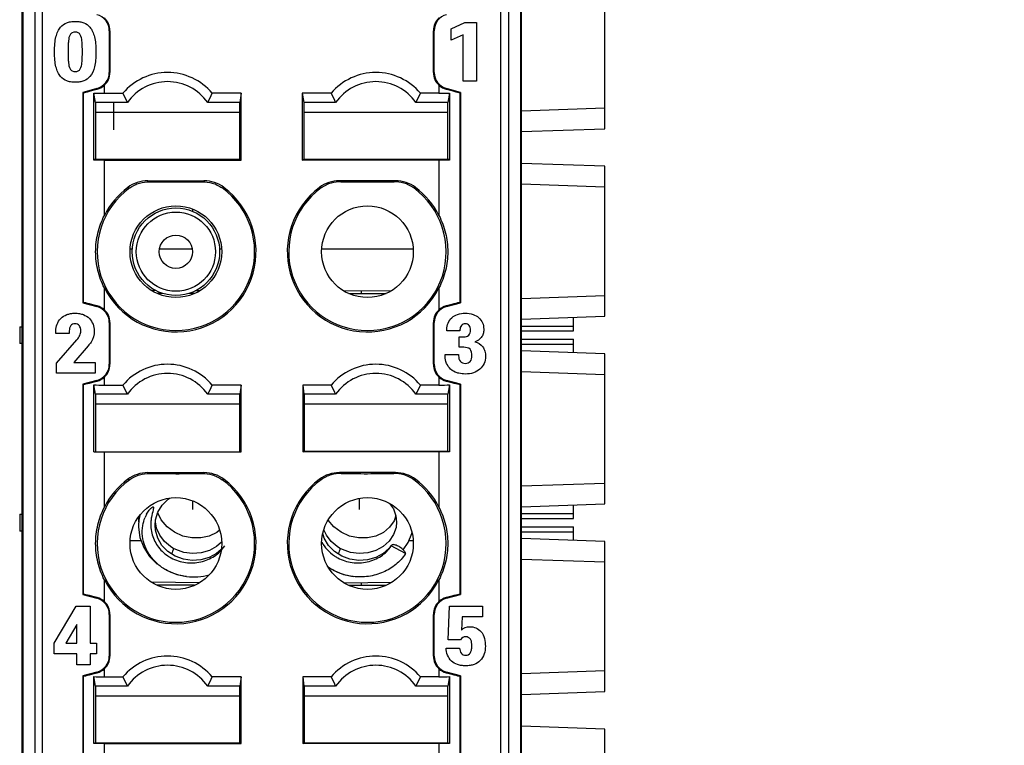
# Model space of a CAD drawing. Header units: millimetres. Extents: x 0 to 421, y 0 to 299.
# Tile 7 of 17: x 96 to 120, y 141 to 159. Entities that reach past the tile are written whole.
import ezdxf

# ---------------------------------------------------------------- set-up
doc = ezdxf.new("R2010")
doc.units = ezdxf.units.MM
doc.header["$LTSCALE"] = 65.395
doc.header["$PDMODE"] = 3
doc.header["$PDSIZE"] = 0.01
doc.layers.get('0').update_dxf_attribs({"linetype": 'CONTINUOUS'})
doc.layers.get('Defpoints').update_dxf_attribs({"linetype": 'CONTINUOUS'})
for name, color, linetype in [('CARD_BASE_CASE-SHAPE', 7, 'CONTINUOUS'), ('CORD_END_SLEEVES-AWG24_SG-SHAPE', 7, 'CONTINUOUS'), ('IO_EXPANSION_MODULE-DIM', 7, 'CONTINUOUS'), ('PIN-OUT_BASE_201230-SHAPE', 7, 'CONTINUOUS'), ('PIN_IN_BASE_201230-SHAPE', 7, 'CONTINUOUS'), ('TB-BODY_COVER_16P-SHAPE', 7, 'CONTINUOUS'), ('TB-SPRING_16P-SHAPE', 7, 'CONTINUOUS'), ('TB-SPRING_16P_FLEXIBLE-SHAPE', 7, 'CONTINUOUS'), ('TB_BODY_CASE_16P-SHAPE', 7, 'CONTINUOUS'), ('TB_PIN-L_16P-SHAPE', 7, 'CONTINUOUS'), ('TB_PIN-R_16P-SHAPE', 7, 'CONTINUOUS'), ('TB_PIN-TILT_16P-SHAPE', 7, 'CONTINUOUS')]:
    doc.layers.add(name, color=color, linetype=linetype)
doc.styles.get("Standard").update_dxf_attribs({"font": 'gothic.ttf'})
doc.dimstyles.new('DIMSTYLE_2', dxfattribs={"dimtxt": 3.5, "dimasz": 3.5, "dimexe": 1.5, "dimexo": 1, "dimgap": 0.875, "dimtad": 1, "dimdec": 5, "dimdsep": 46, "dimtxsty": 'STANDARD', "dimblk": '_FILLED', "dimblk1": '_FILLED', "dimblk2": '_FILLED', "dimcen": 0.09, "dimadec": 5, "dimazin": 2, "dimtp": 0.3, "dimtm": 0.3, "dimtfac": 1, "dimtdec": 5, "dimtofl": 0, "dimtmove": 0, "dimatfit": 3, "dimldrblk": '_FILLED', "dimfxl": 1, "dimtolj": 1, "dimarcsym": 0})

# ---------------------------------------------------------------- blocks, each defined once
blk = doc.blocks.new('_FILLED')
at = {"color": 0, "linetype": 'ByBlock'}
blk.add_solid([(0, 0), (-1, 0.2143), (-1, -0.2143)], dxfattribs=at)
blk = doc.blocks.new('*D143')
at = {"layer": 'Defpoints', "color": 0, "linetype": 'Continuous', "transparency": 16777216}
for p in [(106.331, 194.214), (106.333, 93.214), (142.059, 93.214)]:
    blk.add_point(p, dxfattribs=at)
at = {"layer": 'IO_EXPANSION_MODULE-DIM', "color": 0, "linetype": 'Continuous', "lineweight": -2, "transparency": 16777216}
for p, q in [((107.331, 194.214), (143.559, 194.214)), ((142.059, 190.714), (142.059, 96.714)), ((107.333, 93.214), (143.559, 93.214))]:
    blk.add_line(p, q, dxfattribs=at)
at = {"layer": 'IO_EXPANSION_MODULE-DIM', "color": 0, "linetype": 'Continuous', "lineweight": -2, "transparency": 16777216, "xscale": 3.5, "yscale": 3.5, "zscale": 3.5}
for p, rotation in [((142.059, 194.214), 90), ((142.059, 93.214), 270)]:
    blk.add_blockref('_FILLED', p, dxfattribs=dict(at, rotation=rotation))
at = {"layer": 'IO_EXPANSION_MODULE-DIM', "color": 0, "linetype": 'Continuous', "transparency": 16777216, "insert": (135.184, 143.773), "char_height": 4.5, "attachment_point": 2, "rotation": 90, "line_spacing_factor": 0.9}
blk.add_mtext('\\A1;101', dxfattribs=at)

msp = doc.modelspace()

# ---------------------------------------------------------------- linework, layer by layer
at = {"layer": 'CARD_BASE_CASE-SHAPE', "color": 7, "linetype": 'Continuous'}
for p, q in [((110.32818, 156.163775), (110.32818, 159.763775)), ((108.32818, 156.594239), (110.32818, 156.66408)), ((108.32818, 156.093934), (110.32818, 156.163775)), ((110.32818, 155.263775), (108.32818, 155.333617)), ((110.32818, 151.663775), (110.32818, 155.263775)), ((110.32818, 154.763471), (108.32818, 154.833312)), ((108.32818, 152.094239), (110.32818, 152.16408)), ((108.32818, 151.593934), (110.32818, 151.663775)), ((110.32818, 150.763775), (108.32818, 150.833617)), ((110.32818, 147.163775), (110.32818, 150.763775)), ((110.32818, 150.263471), (108.32818, 150.333312)), ((108.32818, 147.594239), (110.32818, 147.66408)), ((108.32818, 147.093934), (110.32818, 147.163775)), ((110.32818, 146.263775), (108.32818, 146.333617)), ((110.32818, 142.663775), (110.32818, 146.263775)), ((110.32818, 145.763471), (108.32818, 145.833312)), ((108.32818, 143.094239), (110.32818, 143.16408)), ((108.32818, 142.593934), (110.32818, 142.663775)), ((110.32818, 141.763775), (108.32818, 141.833617)), ((110.32818, 110.163775), (110.32818, 141.763775))]:
    msp.add_line(p, q, dxfattribs=at)
at = {"layer": 'CORD_END_SLEEVES-AWG24_SG-SHAPE', "color": 7, "linetype": 'Continuous'}
for radius in [1.05, 0.95, 0.4]:
    msp.add_circle((100.02818, 153.213775), radius, dxfattribs=at)
at = {"layer": 'PIN-OUT_BASE_201230-SHAPE', "color": 7, "linetype": 'Continuous'}
for p, q in [((109.57818, 151.313775), (109.57818, 151.637585)), ((108.32818, 151.430933), (109.57818, 151.430933)), ((108.32818, 151.313775), (109.57818, 151.313775)), ((108.32818, 151.113775), (109.57818, 151.113775)), ((109.57818, 150.789966), (109.57818, 151.113775)), ((108.32818, 150.996618), (109.57818, 150.996618)), ((109.57818, 146.813775), (109.57818, 147.137585)), ((108.32818, 146.930933), (109.57818, 146.930933)), ((108.32818, 146.813775), (109.57818, 146.813775)), ((108.32818, 146.613775), (109.57818, 146.613775)), ((109.57818, 146.289966), (109.57818, 146.613775)), ((108.32818, 146.496618), (109.57818, 146.496618))]:
    msp.add_line(p, q, dxfattribs=at)
at = {"layer": 'PIN_IN_BASE_201230-SHAPE', "color": 7, "linetype": 'Continuous'}
for p, q in [((96.27818, 151.413775), (96.27818, 151.013775)), ((96.27818, 151.413775), (96.32818, 151.413775)), ((96.32818, 151.013775), (96.27818, 151.013775)), ((96.27818, 146.913775), (96.27818, 146.513775)), ((96.27818, 146.913775), (96.32818, 146.913775)), ((96.32818, 146.513775), (96.27818, 146.513775))]:
    msp.add_line(p, q, dxfattribs=at)
at = {"layer": 'TB-BODY_COVER_16P-SHAPE', "color": 7, "linetype": 'Continuous'}
for p, q in [((96.32818, 167.398204), (96.32818, 95.213775)), ((96.357055, 167.427079), (96.357055, 96.442372)), ((96.640394, 167.526437), (96.640394, 99.854919)), ((96.82818, 101.549556), (96.82818, 167.565909)), ((107.82818, 101.549556), (107.82818, 167.565909)), ((108.015967, 167.526437), (108.015967, 99.854919)), ((108.299305, 167.427079), (108.299305, 96.442372)), ((108.32818, 95.213775), (108.32818, 167.398204)), ((106.634103, 158.557713), (106.969655, 158.713086)), ((106.969655, 158.713086), (107.248708, 158.713086)), ((107.248708, 158.713086), (107.248708, 157.304042)), ((98.42818, 158.513775), (98.42818, 158.524528)), ((98.42818, 158.513775), (98.42818, 157.513775)), ((98.42818, 158.513775), (98.445635, 158.513775)), ((98.445635, 158.513775), (98.445635, 157.513775)), ((106.210725, 157.513775), (106.210725, 158.513775)), ((106.22818, 158.513775), (106.210725, 158.513775)), ((106.22818, 157.513775), (106.22818, 158.513775)), ((106.634103, 158.287617), (106.634103, 158.557713)), ((106.922113, 158.416464), (106.634103, 158.287617)), ((106.922113, 157.304042), (106.922113, 158.416464)), ((98.42818, 157.503022), (98.42818, 157.513775)), ((98.42818, 157.513775), (98.445635, 157.513775)), ((106.22818, 157.513775), (106.210725, 157.513775)), ((107.248708, 157.304042), (106.922113, 157.304042)), ((98.131708, 157.127405), (97.79326, 157.036718)), ((97.79326, 157.036718), (97.79326, 151.990833)), ((97.811329, 151.995342), (97.811329, 157.032209)), ((98.058658, 155.413179), (98.058658, 157.020961)), ((98.096507, 156.793053), (98.058658, 157.020961)), ((98.131708, 157.127405), (98.136083, 157.111078)), ((98.311025, 157.013775), (98.311025, 157.206745)), ((98.311025, 157.013775), (98.7558, 157.013775)), ((101.59651, 157.013775), (100.900561, 157.013775)), ((101.59651, 157.013775), (101.559854, 156.793053)), ((101.59651, 155.413775), (101.59651, 157.013775)), ((103.059851, 157.013775), (103.059851, 155.413775)), ((103.059851, 157.013775), (103.096507, 156.793053)), ((103.7558, 157.013775), (103.059851, 157.013775)), ((106.345336, 157.013775), (105.900561, 157.013775)), ((106.345336, 157.206745), (106.345336, 157.013775)), ((106.524653, 157.127405), (106.520278, 157.111078)), ((106.863101, 157.036718), (106.524653, 157.127405)), ((106.597703, 157.020961), (106.559854, 156.793053)), ((106.597703, 157.020961), (106.597703, 155.413179)), ((106.845031, 157.032209), (106.845031, 151.995342)), ((106.863101, 157.036718), (106.863101, 151.990833)), ((98.096507, 156.793053), (98.096507, 155.432102)), ((98.86419, 156.793053), (98.096507, 156.793053)), ((101.559854, 156.793053), (100.792171, 156.793053)), ((101.559854, 155.432102), (101.559854, 156.793053)), ((103.096507, 156.793053), (103.096507, 155.432102)), ((103.86419, 156.793053), (103.096507, 156.793053)), ((106.559854, 156.793053), (105.792171, 156.793053)), ((106.559854, 155.432102), (106.559854, 156.793053)), ((98.096507, 155.432102), (98.058658, 155.413179)), ((98.096507, 155.432102), (101.559854, 155.432102)), ((98.311025, 154.083834), (98.311025, 155.413775)), ((98.311025, 155.413775), (101.59651, 155.413775)), ((101.559854, 155.432102), (101.59651, 155.413775)), ((103.059851, 155.413775), (103.096507, 155.432102)), ((106.345336, 155.413775), (103.059851, 155.413775)), ((103.096507, 155.432102), (106.559854, 155.432102)), ((106.345336, 155.413775), (106.345336, 154.083834)), ((106.597703, 155.413179), (106.559854, 155.432102)), ((99.353343, 154.913775), (100.703018, 154.913775)), ((105.303018, 154.913775), (103.953343, 154.913775)), ((98.311025, 151.820806), (98.311025, 152.343717)), ((106.345336, 152.343717), (106.345336, 151.820806)), ((97.79326, 151.990833), (98.131708, 151.900146)), ((98.131708, 151.900146), (98.136083, 151.916473)), ((106.524653, 151.900146), (106.520278, 151.916473)), ((106.524653, 151.900146), (106.863101, 151.990833)), ((97.144243, 151.252388), (97.144243, 151.312332)), ((97.469115, 151.314227), (97.469115, 151.252388)), ((98.42818, 151.513775), (98.42818, 150.513775)), ((98.42818, 151.513775), (98.445635, 151.513775)), ((98.445635, 151.513775), (98.445635, 150.513775)), ((106.210725, 150.513775), (106.210725, 151.513775)), ((106.22818, 151.513775), (106.210725, 151.513775)), ((106.22818, 150.513775), (106.22818, 151.513775)), ((106.535228, 151.312332), (106.535228, 151.351262)), ((106.849766, 151.312332), (106.535228, 151.312332)), ((106.849766, 151.337137), (106.849766, 151.312332)), ((97.469115, 151.252388), (97.144243, 151.252388)), ((97.165258, 150.539081), (97.652739, 151.100459)), ((106.831851, 150.920453), (106.831851, 151.171083)), ((106.831851, 151.171083), (106.939683, 151.171083)), ((97.922834, 150.957487), (97.57488, 150.558373)), ((106.939683, 150.920453), (106.831851, 150.920453)), ((106.492854, 150.703239), (106.492854, 150.747337)), ((106.492854, 150.747337), (106.816004, 150.747337)), ((106.816004, 150.747337), (106.816004, 150.717364)), ((97.165258, 150.304125), (97.165258, 150.539081)), ((97.57488, 150.558373), (98.09061, 150.558373)), ((98.09061, 150.558373), (98.09061, 150.304125)), ((98.42818, 150.513775), (98.445635, 150.513775)), ((106.22818, 150.513775), (106.210725, 150.513775)), ((98.09061, 150.304125), (97.165258, 150.304125)), ((98.131708, 150.127405), (97.79326, 150.036718)), ((98.131708, 150.127405), (98.136083, 150.111078)), ((98.311025, 150.013775), (98.311025, 150.206745)), ((106.345336, 150.206745), (106.345336, 150.013775)), ((106.524653, 150.127405), (106.520278, 150.111078)), ((106.863101, 150.036718), (106.524653, 150.127405)), ((97.79326, 150.036718), (97.79326, 144.990833)), ((97.811329, 144.995342), (97.811329, 150.032209)), ((98.058658, 148.413775), (98.058658, 150.020961)), ((98.096507, 149.793053), (98.058658, 150.020961)), ((98.311025, 150.013775), (98.7558, 150.013775)), ((101.59651, 150.013775), (100.900561, 150.013775)), ((101.59651, 150.013775), (101.559854, 149.793053)), ((101.59651, 148.413775), (101.59651, 150.013775)), ((103.07818, 150.013775), (103.07818, 148.413775)), ((103.07818, 150.013775), (103.096507, 149.793053)), ((103.7558, 150.013775), (103.07818, 150.013775)), ((106.345336, 150.013775), (105.900561, 150.013775)), ((106.597703, 150.020961), (106.559854, 149.793053)), ((106.597703, 150.020961), (106.597703, 148.413179)), ((106.845031, 150.032209), (106.845031, 144.995342)), ((106.863101, 150.036718), (106.863101, 144.990833)), ((98.096507, 149.793053), (98.096507, 148.416842)), ((98.86419, 149.793053), (98.096507, 149.793053)), ((101.559854, 149.793053), (100.792171, 149.793053)), ((101.559854, 148.416842), (101.559854, 149.793053)), ((103.86419, 149.793053), (103.096507, 149.793053)), ((103.105234, 149.801779), (103.105234, 148.432102)), ((106.559854, 149.793053), (105.792171, 149.793053)), ((106.559854, 148.432102), (106.559854, 149.793053)), ((98.058658, 148.413775), (101.59651, 148.413775)), ((98.311025, 147.083834), (98.311025, 148.413775)), ((103.07818, 148.413775), (103.096507, 148.432102)), ((106.345336, 148.413775), (103.07818, 148.413775)), ((103.096507, 148.432102), (106.559854, 148.432102)), ((106.345336, 148.413775), (106.345336, 147.083834)), ((106.597703, 148.413179), (106.559854, 148.432102)), ((99.353343, 147.913775), (100.703018, 147.913775)), ((105.303018, 147.913775), (103.953343, 147.913775)), ((98.311025, 144.820806), (98.311025, 145.343717)), ((106.345336, 145.343717), (106.345336, 144.820806)), ((97.79326, 144.990833), (98.131708, 144.900146)), ((98.131708, 144.900146), (98.136083, 144.916473)), ((106.524653, 144.900146), (106.520278, 144.916473)), ((106.524653, 144.900146), (106.863101, 144.990833)), ((97.103591, 143.821489), (97.635169, 144.71308)), ((97.635169, 144.71308), (97.972099, 144.71308)), ((97.972099, 144.71308), (97.972099, 143.821489)), ((106.563478, 143.904516), (106.598963, 144.71308)), ((106.598963, 144.71308), (107.388234, 144.71308)), ((107.388234, 144.71308), (107.388234, 144.458832)), ((98.42818, 144.513775), (98.42818, 143.513775)), ((98.42818, 144.513775), (98.445635, 144.513775)), ((98.445635, 144.513775), (98.445635, 143.513775)), ((106.210725, 143.513775), (106.210725, 144.513775)), ((106.22818, 144.513775), (106.210725, 144.513775)), ((106.22818, 143.513775), (106.22818, 144.513775)), ((106.900753, 144.458832), (106.883183, 144.137404)), ((107.388234, 144.458832), (106.900753, 144.458832)), ((97.651016, 144.269868), (97.384366, 143.821489)), ((97.651016, 143.821489), (97.651016, 144.269868)), ((97.103591, 143.567241), (97.103591, 143.821489)), ((97.384366, 143.821489), (97.651016, 143.821489)), ((97.972099, 143.821489), (98.11886, 143.821489)), ((98.11886, 143.821489), (98.11886, 143.567241)), ((106.865613, 143.904516), (106.563478, 143.904516)), ((97.651016, 143.567241), (97.103591, 143.567241)), ((97.651016, 143.304036), (97.651016, 143.567241)), ((97.972099, 143.567241), (97.972099, 143.304036)), ((98.11886, 143.567241), (97.972099, 143.567241)), ((98.42818, 143.513775), (98.445635, 143.513775)), ((106.22818, 143.513775), (106.210725, 143.513775)), ((106.514213, 143.704872), (106.840808, 143.704872)), ((97.972099, 143.304036), (97.651016, 143.304036)), ((98.131708, 143.127405), (97.79326, 143.036718)), ((97.79326, 143.036718), (97.79326, 137.990833)), ((97.811329, 137.995342), (97.811329, 143.032209)), ((98.131708, 143.127405), (98.136083, 143.111078)), ((98.311025, 143.013775), (98.311025, 143.206745)), ((106.345336, 143.206745), (106.345336, 143.013775)), ((106.524653, 143.127405), (106.520278, 143.111078)), ((106.863101, 143.036718), (106.524653, 143.127405)), ((106.845031, 143.032209), (106.845031, 137.995342)), ((106.863101, 143.036718), (106.863101, 137.990833)), ((98.058658, 141.413179), (98.058658, 143.020961)), ((98.096507, 142.793053), (98.058658, 143.020961)), ((98.096507, 142.793053), (98.096507, 141.432102)), ((98.86419, 142.793053), (98.096507, 142.793053)), ((98.311025, 143.013775), (98.7558, 143.013775)), ((101.559854, 142.793053), (100.792171, 142.793053)), ((101.59651, 143.013775), (100.900561, 143.013775)), ((101.59651, 143.013775), (101.559854, 142.793053)), ((101.559854, 141.432102), (101.559854, 142.793053)), ((101.59651, 141.413775), (101.59651, 143.013775)), ((103.07818, 143.013775), (103.07818, 141.413775)), ((103.07818, 143.013775), (103.096507, 142.793053)), ((103.7558, 143.013775), (103.07818, 143.013775)), ((103.86419, 142.793053), (103.096507, 142.793053)), ((103.105234, 142.801779), (103.105234, 141.432102)), ((106.559854, 142.793053), (105.792171, 142.793053)), ((106.345336, 143.013775), (105.900561, 143.013775)), ((106.597703, 143.020961), (106.559854, 142.793053)), ((106.559854, 141.432102), (106.559854, 142.793053)), ((106.597703, 143.020961), (106.597703, 141.413179)), ((98.096507, 141.432102), (98.058658, 141.413179)), ((98.096507, 141.432102), (101.559854, 141.432102)), ((98.311025, 140.083834), (98.311025, 141.413775)), ((98.311025, 141.413775), (101.59651, 141.413775)), ((101.559854, 141.432102), (101.59651, 141.413775)), ((103.07818, 141.413775), (103.096507, 141.432102)), ((106.345336, 141.413775), (103.07818, 141.413775)), ((103.096507, 141.432102), (106.559854, 141.432102)), ((106.345336, 141.413775), (106.345336, 140.083834)), ((106.597703, 141.413179), (106.559854, 141.432102))]:
    msp.add_line(p, q, dxfattribs=at)
for centre in [(100.02818, 153.213775), (104.62818, 153.213775), (100.02818, 146.213775), (104.62818, 146.213775)]:
    msp.add_circle(centre, 1.1, dxfattribs=at)
for centre, radius, start, end in [((98.02818, 158.513775), 0.4, 0, 75), ((106.62818, 158.513775), 0.4, 105, 180), ((98.02818, 158.513775), 0.417455, 0, 47.3479409), ((106.62818, 158.513775), 0.417455, 132.6520591, 180), ((98.02818, 157.513775), 0.4, 285, 0), ((98.02818, 157.513775), 0.417455, 312.6520591, 0), ((99.82818, 156.113775), 1.4, 40.0052009, 139.9947991), ((104.82818, 156.113775), 1.4, 40.0052009, 139.9947991), ((106.62818, 157.513775), 0.417455, 180, 227.3479409), ((106.62818, 157.513775), 0.4, 180, 255), ((99.82818, 156.113775), 1.179277, 35.1704948, 144.8295052), ((104.82818, 156.113775), 1.179277, 35.1704948, 144.8295052), ((98.031547, 157.510025), 0.412416, 284.6831178, 312.6610953), ((104.164804, 159.532999), 5.966893, 204.9735705, 207.3349431), ((95.491556, 159.532999), 5.966893, 332.6650569, 335.0264295), ((109.164804, 159.532999), 5.966893, 204.9735705, 207.3349431), ((100.491556, 159.532999), 5.966893, 332.6650569, 335.0264295), ((106.624963, 157.510297), 0.412717, 227.3493122, 255.3064747), ((99.353282, 154.113471), 0.800305, 89.9956355, 126.8675976), ((102.47641, 161.162727), 6.98591, 243.4452821, 243.825966), ((100.044085, 208.118078), 53.228873, 269.3012309, 269.9828807), ((100.023962, 206.247583), 51.358376, 270.0047061, 270.7111822), ((97.580398, 161.161828), 6.984906, 296.1739949, 296.5547337), ((100.703079, 154.113471), 0.800305, 53.1324018, 90.004365), ((103.953282, 154.11347), 0.800305, 89.9956413, 126.8675919), ((107.075963, 161.161828), 6.984906, 243.4452663, 243.8260051), ((104.632399, 206.247583), 51.358376, 269.2888178, 269.9952939), ((104.612276, 208.118078), 53.228873, 270.0171193, 270.6987691), ((102.179951, 161.162727), 6.98591, 296.174034, 296.5547179), ((105.303079, 154.11347), 0.800305, 53.1324086, 90.0043582), ((100.02818, 153.213775), 1.890079, 125.9442343, 54.0557638), ((100.02818, 153.213775), 1.925, 126.8719664, 153.1293139), ((100.02818, 153.213775), 1.925, 206.8706861, 53.1280336), ((99.474223, 157.446667), 2.759204, 257.4170993, 258.385178), ((100.582103, 157.446837), 2.759378, 281.6148269, 282.582845), ((104.62818, 153.213775), 1.925, 126.8719664, 333.1293139), ((104.62818, 153.213775), 1.890079, 125.9442362, 54.0557657), ((104.074258, 157.446837), 2.759378, 257.417155, 258.3851731), ((105.182138, 157.446667), 2.759204, 281.614822, 282.5829007), ((104.62818, 153.213775), 1.925, 26.8706861, 53.1280336), ((98.02818, 151.513775), 0.4, 0, 75), ((98.031398, 151.517253), 0.412717, 47.3493122, 75.3064747), ((98.02818, 151.513775), 0.417455, 0, 47.3479409), ((106.62818, 151.513775), 0.417455, 132.6520591, 180), ((106.62818, 151.513775), 0.4, 105, 180), ((106.624814, 151.517525), 0.412416, 104.6831178, 132.6610953), ((98.02818, 150.513775), 0.4, 285, 0), ((98.02818, 150.513775), 0.417455, 312.6520591, 0), ((99.82818, 149.113775), 1.4, 40.0052009, 139.9947991), ((104.82818, 149.113775), 1.4, 40.0052009, 139.9947991), ((106.62818, 150.513775), 0.417455, 180, 227.3479409), ((106.62818, 150.513775), 0.4, 180, 255), ((98.031547, 150.510025), 0.412416, 284.6831178, 312.6610953), ((99.82818, 149.113775), 1.179277, 35.1704948, 144.8295052), ((104.82818, 149.113775), 1.179277, 35.1704948, 144.8295052), ((106.624963, 150.510297), 0.412717, 227.3493122, 255.3064747), ((104.164804, 152.532999), 5.966893, 204.9735705, 207.3349431), ((95.491556, 152.532999), 5.966893, 332.6650569, 335.0264295), ((109.164804, 152.532999), 5.966893, 204.9735705, 207.3349431), ((100.491556, 152.532999), 5.966893, 332.6650569, 335.0264295), ((100.02818, 146.213775), 1.925, 126.8719664, 153.1293139), ((100.02818, 146.213775), 1.925, 206.8706861, 53.1280336), ((99.353282, 147.113471), 0.800305, 89.9956355, 126.8675976), ((99.474223, 150.446667), 2.759204, 257.4170993, 258.385178), ((102.47641, 154.162727), 6.98591, 243.4452821, 243.825966), ((100.044085, 201.118078), 53.228873, 269.3012309, 269.9828807), ((100.023962, 199.247583), 51.358376, 270.0047061, 270.7111822), ((97.580398, 154.161828), 6.984906, 296.1739949, 296.5547337), ((100.703079, 147.113471), 0.800305, 53.1324018, 90.004365), ((100.582103, 150.446837), 2.759378, 281.6148269, 282.582845), ((104.62818, 146.213775), 1.925, 126.8719664, 333.1293139), ((103.953282, 147.11347), 0.800305, 89.9956413, 126.8675919), ((104.074258, 150.446837), 2.759378, 257.417155, 258.3851731), ((107.075963, 154.161828), 6.984906, 243.4452663, 243.8260051), ((104.632399, 199.247583), 51.358376, 269.2888178, 269.9952939), ((104.612276, 201.118078), 53.228873, 270.0171193, 270.6987691), ((102.179951, 154.162727), 6.98591, 296.174034, 296.5547179), ((105.303079, 147.11347), 0.800305, 53.1324086, 90.0043582), ((105.182138, 150.446667), 2.759204, 281.614822, 282.5829007), ((104.62818, 146.213775), 1.925, 26.8706861, 53.1280336), ((100.02818, 146.213775), 1.890079, 125.9442343, 54.0557638), ((104.62818, 146.213775), 1.890079, 125.9442362, 54.0557657), ((98.031398, 144.517253), 0.412717, 47.3493122, 75.3064747), ((106.624814, 144.517525), 0.412416, 104.6831178, 132.6610953), ((98.02818, 144.513775), 0.4, 0, 75), ((98.02818, 144.513775), 0.417455, 0, 47.3479409), ((106.62818, 144.513775), 0.417455, 132.6520591, 180), ((106.62818, 144.513775), 0.4, 105, 180), ((98.02818, 143.513775), 0.4, 285, 0), ((98.02818, 143.513775), 0.417455, 312.6520591, 0), ((99.82818, 142.113775), 1.4, 40.0052009, 139.9947991), ((104.82818, 142.113775), 1.4, 40.0052009, 139.9947991), ((106.62818, 143.513775), 0.417455, 180, 227.3479409), ((106.62818, 143.513775), 0.4, 180, 255), ((99.82818, 142.113775), 1.179277, 35.1704948, 144.8295052), ((104.82818, 142.113775), 1.179277, 35.1704948, 144.8295052), ((98.031547, 143.510025), 0.412416, 284.6831178, 312.6610953), ((106.624963, 143.510297), 0.412717, 227.3493122, 255.3064747), ((104.164804, 145.532999), 5.966893, 204.9735705, 207.3349431), ((95.491556, 145.532999), 5.966893, 332.6650569, 335.0264295), ((109.164804, 145.532999), 5.966893, 204.9735705, 207.3349431), ((100.491556, 145.532999), 5.966893, 332.6650569, 335.0264295)]:
    msp.add_arc(centre, radius, start, end, dxfattribs=at)
for centre, major_axis, ratio, start_param, end_param in [((98.311025, 157.166417), (0.499995, 0.134014), 0.016859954, -3.111205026, -1.932762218), ((98.311025, 157.066328), (0.5, 0), 0.105104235, -2.099870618, -1.570796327), ((106.345336, 157.066328), (0.5, 0), 0.105104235, -1.570796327, -1.041722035), ((106.345336, 157.166417), (0.499995, -0.134014), 0.016859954, -1.208830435, -0.030387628), ((98.311025, 155.409412), (0.5, 0), 0.008726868, 1.570796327, 2.099870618), ((106.345336, 155.409412), (0.5, 0), 0.008726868, 1.041722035, 1.570796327), ((98.311025, 151.861133), (0.499995, -0.134014), 0.016859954, 1.932762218, 3.111205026), ((106.345336, 151.861133), (0.499995, 0.134014), 0.016859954, 0.030387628, 1.208830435), ((98.311025, 150.166417), (0.499995, 0.134014), 0.016859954, -3.111205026, -1.932762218), ((98.311025, 150.066328), (0.5, 0), 0.105104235, -2.099870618, -1.570796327), ((106.345336, 150.066328), (0.5, 0), 0.105104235, -1.570796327, -1.041722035), ((106.345336, 150.166417), (0.499995, -0.134014), 0.016859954, -1.208830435, -0.030387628), ((106.345336, 148.409412), (0.5, 0), 0.008726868, 1.041722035, 1.570796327), ((98.311025, 144.861133), (0.499995, -0.134014), 0.016859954, 1.932762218, 3.111205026), ((106.345336, 144.861133), (0.499995, 0.134014), 0.016859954, 0.030387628, 1.208830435), ((98.311025, 143.166417), (0.499995, 0.134014), 0.016859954, -3.111205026, -1.932762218), ((106.345336, 143.166417), (0.499995, -0.134014), 0.016859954, -1.208830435, -0.030387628), ((98.311025, 143.066328), (0.5, 0), 0.105104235, -2.099870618, -1.570796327), ((106.345336, 143.066328), (0.5, 0), 0.105104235, -1.570796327, -1.041722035), ((98.311025, 141.409412), (0.5, 0), 0.008726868, 1.570796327, 2.099870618), ((106.345336, 141.409412), (0.5, 0), 0.008726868, 1.041722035, 1.570796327)]:
    msp.add_ellipse(centre, major_axis=major_axis, ratio=ratio, start_param=start_param, end_param=end_param, dxfattribs=at)
for points, knots in [([(97.260687, 158.60181), (97.300155, 158.646463), (97.379538, 158.701151), (97.505332, 158.733025), (97.611755, 158.740466), (97.718015, 158.733008), (97.843211, 158.701028), (97.957223, 158.622357), (98.034605, 158.496929), (98.079866, 158.362399), (98.104193, 158.196478), (98.110405, 158.008651), (98.104058, 157.82047), (98.074566, 157.615911), (98.017379, 157.480578), (97.961764, 157.415319)], [0, 0, 0, 0, 0.088268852, 0.137157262, 0.191989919, 0.24633022, 0.294973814, 0.383155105, 0.443465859, 0.511582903, 0.59300079, 0.69202469, 0.791012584, 0.872434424, 1, 1, 1, 1]), ([(97.961764, 157.415319), (97.922984, 157.370533), (97.843016, 157.316304), (97.718051, 157.28428), (97.611744, 157.276839), (97.505335, 157.284274), (97.379575, 157.31613), (97.265204, 157.394713), (97.18785, 157.520239), (97.142589, 157.654785), (97.118252, 157.820684), (97.112086, 158.008588), (97.118249, 158.196491), (97.142585, 158.362397), (97.187848, 158.496928), (97.23372, 158.5713), (97.260687, 158.60181)], [0, 0, 0, 0, 0.088068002, 0.136670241, 0.190966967, 0.245755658, 0.29460253, 0.382758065, 0.443030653, 0.511112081, 0.592468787, 0.691377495, 0.790322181, 0.871674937, 0.939737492, 1, 1, 1, 1]), ([(97.734043, 158.418186), (97.720875, 158.438392), (97.685395, 158.475024), (97.6116, 158.487896), (97.537659, 158.475216), (97.464261, 158.400927), (97.449853, 158.283283), (97.439754, 158.146723), (97.438747, 158.008651), (97.439942, 157.870873), (97.449232, 157.733937), (97.463176, 157.64245), (97.488408, 157.598943)], [0, 0, 0, 0, 0.064667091, 0.128422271, 0.193493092, 0.258299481, 0.39248167, 0.496424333, 0.629160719, 0.761594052, 0.865148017, 1, 1, 1, 1]), ([(97.734043, 157.598943), (97.759275, 157.64245), (97.773222, 157.733938), (97.782498, 157.87087), (97.783755, 158.008668), (97.782525, 158.146664), (97.773144, 158.283469), (97.75972, 158.375231), (97.734043, 158.418186)], [0, 0, 0, 0, 0.181814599, 0.321431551, 0.499985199, 0.678947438, 0.819088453, 1, 1, 1, 1]), ([(97.488408, 157.598943), (97.501074, 157.578398), (97.537941, 157.542121), (97.611538, 157.529396), (97.685365, 157.542267), (97.720859, 157.578788), (97.734043, 157.598943)], [0, 0, 0, 0, 0.250725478, 0.502819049, 0.749814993, 1, 1, 1, 1]), ([(98.918708, 154.743962), (98.99052, 154.79603), (99.145465, 154.871603), (99.315146, 154.894126), (99.394931, 154.893163)], [0, 0, 0, 0, 0.526442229, 1, 1, 1, 1]), ([(100.66143, 154.893163), (100.741215, 154.894126), (100.910896, 154.871603), (101.065841, 154.79603), (101.137652, 154.743962)], [0, 0, 0, 0, 0.473557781, 1, 1, 1, 1]), ([(103.99493, 154.893163), (103.915145, 154.894126), (103.745465, 154.871603), (103.59052, 154.79603), (103.518708, 154.743962)], [0, 0, 0, 0, 0.473557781, 1, 1, 1, 1]), ([(105.737652, 154.743962), (105.665841, 154.79603), (105.510896, 154.871603), (105.341215, 154.894126), (105.26143, 154.893163)], [0, 0, 0, 0, 0.526442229, 1, 1, 1, 1]), ([(98.311025, 152.343717), (98.24316, 152.477655), (98.137575, 152.762254), (98.083659, 153.213775), (98.137575, 153.665295), (98.24316, 153.949896), (98.311025, 154.083834)], [0, 0, 0, 0, 0.24994018, 0.499999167, 0.750059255, 1, 1, 1, 1]), ([(106.345336, 154.083834), (106.4132, 153.949896), (106.518786, 153.665296), (106.572702, 153.213776), (106.518786, 152.762256), (106.413201, 152.477655), (106.345336, 152.343717)], [0, 0, 0, 0, 0.24994004, 0.499999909, 0.750058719, 1, 1, 1, 1]), ([(97.144243, 151.312332), (97.144243, 151.419836), (97.209837, 151.595807), (97.383189, 151.700616), (97.504117, 151.732787), (97.607243, 151.740692), (97.710508, 151.732809), (97.83185, 151.700778), (98.005261, 151.595837), (98.069251, 151.419657), (98.069251, 151.312332)], [0, 0, 0, 0, 0.231515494, 0.354860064, 0.423758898, 0.499782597, 0.576503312, 0.645696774, 0.768871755, 1, 1, 1, 1]), ([(106.535228, 151.351262), (106.535228, 151.452126), (106.598815, 151.618888), (106.796717, 151.723042), (106.976623, 151.746054), (107.156988, 151.723038), (107.307106, 151.642174), (107.401632, 151.512179), (107.420589, 151.403607), (107.419895, 151.345608), (107.419726, 151.34012)], [0, 0, 0, 0, 0.229019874, 0.349915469, 0.492845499, 0.635302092, 0.756505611, 0.869266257, 0.987612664, 1, 1, 1, 1]), ([(97.652739, 151.100459), (97.680589, 151.132665), (97.730476, 151.197066), (97.748081, 151.301978), (97.740539, 151.382337), (97.715722, 151.441012), (97.667165, 151.478202), (97.607105, 151.486634), (97.547103, 151.478328), (97.514979, 151.453961), (97.503523, 151.439995)], [0, 0, 0, 0, 0.212872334, 0.395449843, 0.516084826, 0.614338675, 0.704539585, 0.807721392, 0.909965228, 1, 1, 1, 1]), ([(98.069251, 151.312332), (98.069251, 151.21964), (98.031937, 151.084526), (97.947325, 150.985521), (97.922834, 150.957487)], [0, 0, 0, 0, 0.713469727, 1, 1, 1, 1]), ([(107.104014, 151.337137), (107.104014, 151.374981), (107.091537, 151.435151), (107.029977, 151.478468), (106.976843, 151.486478), (106.923704, 151.478498), (106.862104, 151.435156), (106.849766, 151.374968), (106.849766, 151.337137)], [0, 0, 0, 0, 0.261791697, 0.374971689, 0.499894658, 0.625147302, 0.738296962, 1, 1, 1, 1]), ([(106.939683, 151.171083), (106.9814, 151.171083), (107.08019, 151.191533), (107.104014, 151.291885), (107.104014, 151.337137)], [0, 0, 0, 0, 0.479680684, 1, 1, 1, 1]), ([(107.419726, 151.34012), (107.418714, 151.30719), (107.409294, 151.241997), (107.353018, 151.124297), (107.264247, 151.070763), (107.204611, 151.052744)], [0, 0, 0, 0, 0.256498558, 0.511826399, 1, 1, 1, 1]), ([(107.204611, 151.052744), (107.278209, 151.034987), (107.387113, 150.970868), (107.452919, 150.826051), (107.469593, 150.686435), (107.4415, 150.527366), (107.334616, 150.38336), (107.170592, 150.296075), (106.991832, 150.27251), (106.872167, 150.285021), (106.821397, 150.297386)], [0, 0, 0, 0, 0.169025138, 0.253405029, 0.347735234, 0.479946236, 0.603565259, 0.734197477, 0.88373392, 1, 1, 1, 1]), ([(107.137431, 150.717364), (107.137431, 150.772063), (107.118725, 150.899726), (106.992149, 150.920453), (106.939683, 150.920453)], [0, 0, 0, 0, 0.510412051, 1, 1, 1, 1]), ([(106.821397, 150.297386), (106.806892, 150.300919), (106.736114, 150.321081), (106.567414, 150.408546), (106.492854, 150.591488), (106.492854, 150.703239)], [0, 0, 0, 0, 0.080429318, 0.395945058, 1, 1, 1, 1]), ([(106.816004, 150.717364), (106.816004, 150.669864), (106.830789, 150.593862), (106.909221, 150.539886), (106.976823, 150.530482), (107.044401, 150.539899), (107.122676, 150.593924), (107.137431, 150.669868), (107.137431, 150.717364)], [0, 0, 0, 0, 0.260501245, 0.373213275, 0.500267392, 0.626962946, 0.739521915, 1, 1, 1, 1]), ([(98.918708, 147.743962), (98.99052, 147.79603), (99.145465, 147.871603), (99.315146, 147.894126), (99.394931, 147.893163)], [0, 0, 0, 0, 0.526442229, 1, 1, 1, 1]), ([(100.66143, 147.893163), (100.741215, 147.894126), (100.910896, 147.871603), (101.065841, 147.79603), (101.137652, 147.743962)], [0, 0, 0, 0, 0.473557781, 1, 1, 1, 1]), ([(103.99493, 147.893163), (103.915145, 147.894126), (103.745465, 147.871603), (103.59052, 147.79603), (103.518708, 147.743962)], [0, 0, 0, 0, 0.473557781, 1, 1, 1, 1]), ([(105.737652, 147.743962), (105.665841, 147.79603), (105.510896, 147.871603), (105.341215, 147.894126), (105.26143, 147.893163)], [0, 0, 0, 0, 0.526442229, 1, 1, 1, 1]), ([(98.311025, 145.343717), (98.24316, 145.477655), (98.137575, 145.762254), (98.083659, 146.213775), (98.137575, 146.665295), (98.24316, 146.949896), (98.311025, 147.083834)], [0, 0, 0, 0, 0.24994018, 0.499999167, 0.750059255, 1, 1, 1, 1]), ([(106.345336, 147.083834), (106.4132, 146.949896), (106.518786, 146.665296), (106.572702, 146.213776), (106.518786, 145.762256), (106.413201, 145.477655), (106.345336, 145.343717)], [0, 0, 0, 0, 0.24994004, 0.499999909, 0.750058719, 1, 1, 1, 1]), ([(107.086099, 144.218708), (107.18322, 144.218708), (107.421955, 144.122246), (107.458859, 143.871246), (107.458859, 143.747247)], [0, 0, 0, 0, 0.439221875, 1, 1, 1, 1]), ([(107.132122, 143.803264), (107.130851, 143.818987), (107.125731, 143.859398), (107.102664, 143.942422), (107.028386, 143.978585), (106.985502, 143.978585)], [0, 0, 0, 0, 0.189043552, 0.486391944, 1, 1, 1, 1]), ([(107.458859, 143.747247), (107.458859, 143.626317), (107.404464, 143.427794), (107.215107, 143.314751), (107.091004, 143.284198), (106.987112, 143.276994), (106.884629, 143.283782), (106.765613, 143.311686), (106.584901, 143.411982), (106.521023, 143.592591), (106.514213, 143.704872)], [0, 0, 0, 0, 0.250510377, 0.371521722, 0.439260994, 0.514447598, 0.58629527, 0.651184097, 0.766978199, 1, 1, 1, 1]), ([(106.840808, 143.704872), (106.844398, 143.660343), (106.857598, 143.592156), (106.926239, 143.539311), (106.987172, 143.530475), (107.05091, 143.540215), (107.103897, 143.58719), (107.13015, 143.663819), (107.135125, 143.738313), (107.133394, 143.787541), (107.132122, 143.803264)], [0, 0, 0, 0, 0.223966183, 0.31492558, 0.415724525, 0.525131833, 0.627647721, 0.752506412, 0.920868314, 1, 1, 1, 1])]:
    msp.add_open_spline(points, degree=3, knots=knots, dxfattribs=at)
for points in [[(97.503523, 151.439995), (97.475874, 151.406287), (97.469115, 151.35769), (97.469115, 151.314227)], [(106.883183, 144.137404), (106.930439, 144.192869), (107.013233, 144.218708), (107.086099, 144.218708)], [(106.985502, 143.978585), (106.938528, 143.978585), (106.886484, 143.9466), (106.865613, 143.904516)]]:
    msp.add_open_spline(points, degree=3, dxfattribs=at)
at = {"layer": 'TB-SPRING_16P-SHAPE', "color": 7, "linetype": 'Continuous'}
for p, q in [((99.84355, 147.27868), (99.878321, 147.300664)), ((104.42818, 147.294656), (104.42818, 147.031134)), ((100.42818, 147.23635), (100.42818, 147.031134)), ((105.160221, 147.174778), (105.249554, 147.046957)), ((99.129743, 146.841167), (99.128181, 146.823724)), ((99.160291, 146.884795), (99.134952, 146.771121)), ((99.540118, 146.781227), (99.598291, 146.96738)), ((99.134952, 146.771121), (99.12818, 146.646936)), ((99.528181, 146.645609), (99.540118, 146.781227)), ((99.566441, 146.5806), (99.535946, 146.733829)), ((99.958636, 146.105454), (99.958725, 146.105403)), ((99.958725, 146.105403), (99.964996, 146.088766)), ((101.125129, 146.248651), (101.007261, 146.142466)), ((103.958636, 146.105454), (103.958725, 146.105403)), ((103.958725, 146.105403), (103.964996, 146.088766)), ((105.151014, 146.271971), (105.007261, 146.142466)), ((105.203118, 146.169777), (105.199841, 146.157031)), ((105.542801, 145.970459), (105.199841, 146.157031)), ((100.010154, 145.908673), (99.835337, 146.021555)), ((104.010154, 145.908673), (103.835337, 146.021555))]:
    msp.add_line(p, q, dxfattribs=at)
for points in [[(99.598291, 146.96738), (99.701554, 147.136222), (99.84355, 147.27868)], [(105.249554, 147.046957), (105.31255, 146.874754), (105.328176, 146.728886)], [(99.128189, 146.827495), (99.131526, 146.734717), (99.13265, 146.7289)], [(99.817212, 146.616673), (99.676165, 146.784022), (99.592926, 146.95021)], [(105.307851, 146.887598), (105.265771, 146.757083), (105.161086, 146.60537)], [(99.128181, 146.647312), (99.128928, 146.605456), (99.16551, 146.356543), (99.255936, 146.119024), (99.396479, 145.903247), (99.581392, 145.718181)], [(99.835337, 146.021555), (99.692909, 146.168517), (99.591536, 146.341477), (99.536943, 146.531521), (99.528181, 146.647494)], [(99.958725, 146.105403), (99.898542, 146.14334), (99.754939, 146.26559), (99.642454, 146.413437), (99.566441, 146.5806)], [(101.076692, 146.534576), (101.0134, 146.481484), (100.831372, 146.393366), (100.625997, 146.3473), (100.409622, 146.346932), (100.194715, 146.39316), (99.993325, 146.484454), (99.817212, 146.616673)], [(105.161086, 146.60537), (105.0134, 146.481484), (104.831372, 146.393366), (104.625997, 146.3473), (104.409622, 146.346932), (104.194715, 146.39316), (103.993325, 146.484454), (103.817212, 146.616673), (103.683574, 146.775231)], [(105.32818, 146.731647), (105.315425, 146.601638), (105.255631, 146.427567), (105.151014, 146.271971)], [(103.835337, 146.021555), (103.692909, 146.168517), (103.591536, 146.341477), (103.558625, 146.456043)], [(103.958725, 146.105403), (103.898542, 146.14334), (103.754939, 146.26559), (103.642454, 146.413437), (103.582524, 146.545232)], [(105.48711, 146.059572), (105.605402, 146.236733), (105.691538, 146.45636), (105.693777, 146.470814)], [(101.007261, 146.142466), (100.832404, 146.046305), (100.635846, 145.988813), (100.428327, 145.973361), (100.221089, 146.000977), (100.024915, 146.0705), (99.958636, 146.105454)], [(105.007261, 146.142466), (104.832404, 146.046305), (104.635846, 145.988813), (104.428327, 145.973361), (104.221089, 146.000977), (104.024915, 146.0705), (103.958636, 146.105454)], [(105.204058, 146.171242), (105.151672, 146.103678), (105.00528, 145.97202), (104.82754, 145.875261), (104.628004, 145.818382), (104.417665, 145.804681), (104.207971, 145.835177), (104.010154, 145.908673)], [(101.115719, 146.071344), (101.00528, 145.97202), (100.82754, 145.875261), (100.628004, 145.818382), (100.417665, 145.804681), (100.207971, 145.835177), (100.010154, 145.908673)], [(99.802742, 145.571795), (100.051498, 145.470106), (100.283951, 145.421279)], [(103.802742, 145.571795), (104.051498, 145.470106), (104.283951, 145.421279)]]:
    msp.add_lwpolyline(points, dxfattribs=at)
for centre, radius, start, end in [((100.282299, 146.822487), 1.153963, 179.1534493, 179.7513579), ((100.035566, 146.529721), 0.809105, 151.465652, 157.4956996), ((100.494032, 146.66326), 1.067468, 170.2974206, 175.393014), ((100.387615, 146.672187), 0.960678, 175.4139219, 182.1795909), ((100.330609, 146.670283), 0.903641, 182.1964329, 193.4626753), ((100.380677, 146.735005), 0.982535, 236.2308954, 241.8757791), ((104.380677, 146.735005), 0.982535, 236.2308954, 241.8757791), ((100.393935, 146.64969), 1.225611, 229.4070932, 239.8911859), ((104.402994, 146.663974), 1.242512, 234.6529105, 239.8602298), ((100.454134, 146.799499), 1.388685, 262.9607541, 285.6220769)]:
    msp.add_arc(centre, radius, start, end, dxfattribs=at)
for points, knots in [([(99.324743, 146.916219), (99.334264, 146.933701), (99.354742, 146.968075), (99.383951, 147.00882), (99.410064, 147.039626), (99.431227, 147.061569), (99.451234, 147.078254), (99.468258, 147.089042), (99.480128, 147.092458), (99.484866, 147.089985)], [0, 0, 0, 0, 0.245643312, 0.493122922, 0.617800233, 0.743317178, 0.870244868, 0.934054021, 1, 1, 1, 1]), ([(99.484866, 147.089985), (99.49025, 147.087175), (99.49267, 147.072211), (99.48911, 147.049416), (99.485197, 147.031147), (99.482292, 147.019318)], [0, 0, 0, 0, 0.250145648, 0.498401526, 1, 1, 1, 1]), ([(99.596454, 145.71902), (99.529057, 145.776905), (99.408109, 145.907027), (99.280078, 146.137841), (99.21569, 146.390131), (99.219491, 146.563285), (99.233365, 146.647199)], [0, 0, 0, 0, 0.256514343, 0.50747557, 0.754425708, 1, 1, 1, 1]), ([(99.451799, 146.459905), (99.477672, 146.352297), (99.573012, 146.141732), (99.739507, 145.981811), (99.834537, 145.918239)], [0, 0, 0, 0, 0.491868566, 1, 1, 1, 1]), ([(99.917525, 145.86848), (100.023443, 145.811848), (100.258969, 145.736333), (100.567126, 145.748866), (100.798299, 145.822547), (101.006779, 145.93393), (101.136072, 146.060746), (101.199841, 146.157031)], [0, 0, 0, 0, 0.251822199, 0.506275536, 0.632928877, 0.75786572, 1, 1, 1, 1]), ([(103.531348, 146.250588), (103.566498, 146.184726), (103.654879, 146.059999), (103.771003, 145.960741), (103.834537, 145.918239)], [0, 0, 0, 0, 0.494091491, 1, 1, 1, 1]), ([(103.917525, 145.86848), (104.023443, 145.811848), (104.258969, 145.736333), (104.567126, 145.748866), (104.798299, 145.822547), (105.006779, 145.93393), (105.136072, 146.060746), (105.199841, 146.157031)], [0, 0, 0, 0, 0.251822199, 0.506275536, 0.632928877, 0.75786572, 1, 1, 1, 1]), ([(105.487428, 146.05956), (105.463561, 146.083998), (105.423866, 146.117095), (105.366383, 146.1521), (105.323417, 146.171228), (105.282728, 146.182887), (105.243767, 146.188351), (105.210762, 146.182929), (105.203091, 146.169795)], [0, 0, 0, 0, 0.315895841, 0.474079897, 0.620876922, 0.750934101, 0.859338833, 1, 1, 1, 1]), ([(99.956386, 146.045077), (99.954522, 146.03894), (99.945459, 146.011614), (99.934369, 145.984996), (99.925114, 145.964634)], [0, 0, 0, 0, 0.222855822, 1, 1, 1, 1]), ([(99.964996, 146.088766), (99.964996, 146.085855), (99.963797, 146.070992), (99.959863, 146.056523), (99.956386, 146.045077)], [0, 0, 0, 0, 0.195719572, 1, 1, 1, 1]), ([(103.956386, 146.045077), (103.954522, 146.03894), (103.945459, 146.011614), (103.934369, 145.984996), (103.925114, 145.964634)], [0, 0, 0, 0, 0.222855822, 1, 1, 1, 1]), ([(103.964996, 146.088766), (103.964996, 146.085855), (103.963797, 146.070992), (103.959863, 146.056523), (103.956386, 146.045077)], [0, 0, 0, 0, 0.195719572, 1, 1, 1, 1]), ([(105.542801, 145.970459), (105.47868, 145.873642), (105.317464, 145.696446), (105.008213, 145.508681), (104.65383, 145.408679), (104.405812, 145.406218), (104.283952, 145.421281)], [0, 0, 0, 0, 0.241857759, 0.490480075, 0.744266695, 1, 1, 1, 1]), ([(105.542801, 145.970459), (105.542801, 145.984714), (105.524765, 146.018003), (105.502204, 146.044431), (105.487428, 146.05956)], [0, 0, 0, 0, 0.402655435, 1, 1, 1, 1]), ([(100.283952, 145.421281), (100.239272, 145.426804), (100.063763, 145.457203), (99.894136, 145.52263), (99.779114, 145.589446)], [0, 0, 0, 0, 0.25286345, 1, 1, 1, 1]), ([(104.283952, 145.421281), (104.239272, 145.426804), (104.063763, 145.457203), (103.894136, 145.52263), (103.779114, 145.589446)], [0, 0, 0, 0, 0.25286345, 1, 1, 1, 1])]:
    msp.add_open_spline(points, degree=3, knots=knots, dxfattribs=at)
for points in [[(99.233365, 146.647199), (99.244231, 146.712921), (99.262538, 146.777883), (99.288074, 146.839408)], [(99.482292, 147.019318), (99.46792, 146.960811), (99.451925, 146.90256), (99.441833, 146.843165)]]:
    msp.add_open_spline(points, degree=3, dxfattribs=at)
at = {"layer": 'TB-SPRING_16P_FLEXIBLE-SHAPE', "color": 7, "linetype": 'Continuous'}
msp.add_line((100.42818, 154.23635), (100.42818, 154.184326), dxfattribs=at)
at = {"layer": 'TB_BODY_CASE_16P-SHAPE', "color": 7, "linetype": 'Continuous'}
for p, q in [((99.546955, 152.282811), (99.445984, 152.283692)), ((100.596044, 152.273655), (100.492482, 152.274559)), ((104.060317, 152.273655), (105.210377, 152.283692)), ((100.596044, 145.273655), (99.445984, 145.283692)), ((104.060317, 145.273655), (105.210377, 145.283692))]:
    msp.add_line(p, q, dxfattribs=at)
at = {"layer": 'TB_PIN-L_16P-SHAPE', "color": 7, "linetype": 'Continuous'}
for p, q in [((104.47818, 152.277302), (104.47818, 152.213775)), ((104.17977, 152.213775), (105.076591, 152.213775)), ((104.17977, 145.213775), (105.076591, 145.213775)), ((104.47818, 145.277302), (104.47818, 145.213775))]:
    msp.add_line(p, q, dxfattribs=at)
at = {"layer": 'TB_PIN-R_16P-SHAPE', "color": 7, "linetype": 'Continuous'}
for p, q in [((99.714798, 152.213775), (99.57977, 152.213775)), ((100.476591, 152.213775), (100.341825, 152.213775)), ((100.476591, 145.213775), (99.57977, 145.213775))]:
    msp.add_line(p, q, dxfattribs=at)
at = {"layer": 'TB_PIN-TILT_16P-SHAPE', "color": 7, "linetype": 'Continuous'}
for p, q in [((98.52818, 156.793053), (98.52818, 156.134098)), ((101.559854, 156.552632), (98.096507, 156.552632)), ((106.559854, 156.552632), (103.096507, 156.552632)), ((98.97818, 153.276353), (98.933655, 153.276353)), ((100.415733, 153.276353), (99.640628, 153.276353)), ((101.122706, 153.276353), (101.07818, 153.276353)), ((105.722706, 153.276353), (103.533655, 153.276353)), ((101.559854, 149.552632), (98.096507, 149.552632)), ((106.559854, 149.552632), (103.105234, 149.552632)), ((99.196039, 146.276353), (98.933655, 146.276353)), ((105.722706, 146.276353), (105.62094, 146.276353)), ((101.559854, 142.552632), (98.096507, 142.552632)), ((106.559854, 142.552632), (103.105234, 142.552632))]:
    msp.add_line(p, q, dxfattribs=at)

# ---------------------------------------------------------------- dimensions: what is measured, and where the dimension line sits
at = {"layer": 'IO_EXPANSION_MODULE-DIM', "color": 5, "linetype": 'Continuous'}
dim = msp.add_linear_dim(base=(142.059034, 93.213775), p1=(106.330921, 194.213775), p2=(106.333463, 93.213775), angle=270, dimstyle='DIMSTYLE_2', override={"dimtxt": 4.5}, dxfattribs=at)
dim.commit()
dim.dimension.update_dxf_attribs({"geometry": '*D143', "text_midpoint": (142.059034, 143.772666), "dimtype": 160})

doc.saveas('drawing.dxf')
